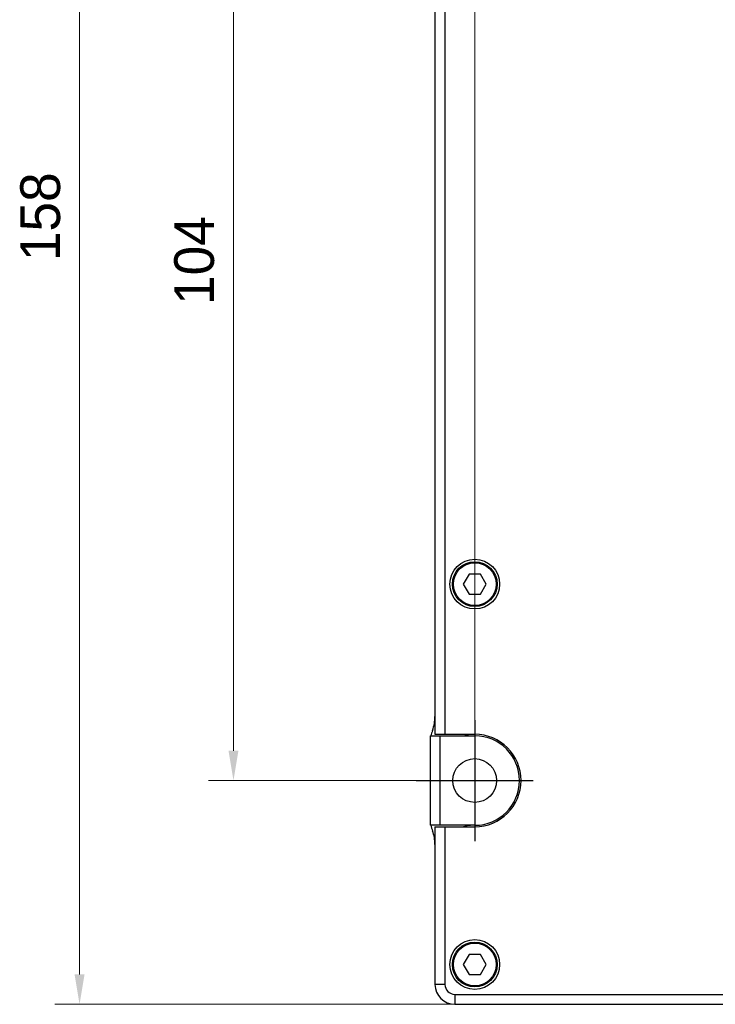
# Model space of a CAD drawing. Header units: millimetres. Extents: x 120 to 620, y 160 to 517.
# Tile 4 of 16: x 249 to 319, y 297 to 396. Entities that reach past the tile are written whole.
import ezdxf

# ---------------------------------------------------------------- set-up
doc = ezdxf.new("R2010")
doc.units = ezdxf.units.MM
doc.header["$LTSCALE"] = 46.255
doc.header["$PDMODE"] = 3
doc.header["$PDSIZE"] = 8
doc.layers.get('0').update_dxf_attribs({"linetype": 'CONTINUOUS'})
doc.layers.get('Defpoints').update_dxf_attribs({"linetype": 'CONTINUOUS'})
doc.layers.add('00-LINE-LASER-SCANNERDIMENSION', color=7, linetype='CONTINUOUS')
doc.layers.add('00_COMPONENTS', color=7, linetype='CONTINUOUS')
doc.styles.add('尺寸值样式', font='兰亭黑 GBK.TTF', dxfattribs={"height": 4})
doc.dimstyles.new('1直线标注', dxfattribs={"dimtxt": 4, "dimasz": 3, "dimexe": 2.5, "dimexo": 0, "dimtad": 1, "dimdec": 1, "dimdsep": 46, "dimtxsty": '尺寸值样式', "dimcen": 0, "dimclrd": 8, "dimclre": 8, "dimclrt": 7, "dimadec": 0, "dimazin": 0, "dimtp": 0.001, "dimtm": 0.001, "dimtfac": 1, "dimtdec": 1, "dimtmove": 0, "dimatfit": 0, "dimldrblk": '_FILLED', "dimfxl": 1, "dimtolj": 1, "dimlwd": 15, "dimlwe": 15, "dimarcsym": 0})

# ---------------------------------------------------------------- blocks, each defined once
blk = doc.blocks.new('*D2')
at = {"layer": '00-LINE-LASER-SCANNERDIMENSION', "color": 8, "lineweight": 15}
for p, q in [((317.209, 455.367), (252.119, 455.367)), ((254.619, 452.367), (254.619, 300.367)), ((292.362, 297.367), (252.119, 297.367))]:
    blk.add_line(p, q, dxfattribs=at)
at = {"layer": '00-LINE-LASER-SCANNERDIMENSION', "color": 8}
for points in [[(255.119, 452.367), (254.119, 452.367), (254.619, 455.367)], [(254.119, 300.367), (255.119, 300.367), (254.619, 297.367)]]:
    blk.add_solid(points, dxfattribs=at)
at = {"layer": 'Defpoints', "color": 0}
for p in [(317.209, 455.367), (254.619, 297.367), (292.362, 297.367)]:
    blk.add_point(p, dxfattribs=at)
at = {"layer": '00-LINE-LASER-SCANNERDIMENSION', "color": 7, "lineweight": 30, "insert": (248.66, 376.555), "char_height": 4, "attachment_point": 2, "rotation": 90, "line_spacing_factor": 0.9, "style": '尺寸值样式'}
blk.add_mtext('\\A1;158', dxfattribs=at)
blk = doc.blocks.new('_FILLED')
at = {"color": 0, "linetype": 'ByBlock'}
blk.add_solid([(0, 0), (-1, 0.167), (-1, -0.167)], dxfattribs=at)
blk = doc.blocks.new('*D4')
at = {"layer": '00-LINE-LASER-SCANNERDIMENSION', "color": 8, "lineweight": 15}
for p, q in [((294.362, 423.867), (267.597, 423.867)), ((270.097, 420.867), (270.097, 322.867)), ((294.362, 319.867), (267.597, 319.867))]:
    blk.add_line(p, q, dxfattribs=at)
at = {"layer": '00-LINE-LASER-SCANNERDIMENSION', "color": 8}
for points in [[(270.597, 420.867), (269.597, 420.867), (270.097, 423.867)], [(269.597, 322.867), (270.597, 322.867), (270.097, 319.867)]]:
    blk.add_solid(points, dxfattribs=at)
at = {"layer": 'Defpoints', "color": 0}
for p in [(294.362, 423.867), (270.097, 319.867), (294.362, 319.867)]:
    blk.add_point(p, dxfattribs=at)
at = {"layer": '00-LINE-LASER-SCANNERDIMENSION', "color": 7, "lineweight": 30, "insert": (264.139, 372.148), "char_height": 4, "attachment_point": 2, "rotation": 90, "line_spacing_factor": 0.9, "style": '尺寸值样式'}
blk.add_mtext('\\A1;104', dxfattribs=at)
blk = doc.blocks.new('*D5')
at = {"layer": '00-LINE-LASER-SCANNERDIMENSION', "color": 8, "lineweight": 15}
for p, q in [((294.362, 319.867), (294.362, 467.439)), ((378.862, 423.867), (378.862, 467.439)), ((297.362, 464.939), (375.862, 464.939))]:
    blk.add_line(p, q, dxfattribs=at)
at = {"layer": '00-LINE-LASER-SCANNERDIMENSION', "color": 8}
for points in [[(297.362, 465.439), (297.362, 464.439), (294.362, 464.939)], [(375.862, 464.439), (375.862, 465.439), (378.862, 464.939)]]:
    blk.add_solid(points, dxfattribs=at)
at = {"layer": 'Defpoints', "color": 0}
for p in [(378.862, 464.939), (378.862, 423.867), (294.362, 319.867)]:
    blk.add_point(p, dxfattribs=at)
at = {"layer": '00-LINE-LASER-SCANNERDIMENSION', "color": 7, "lineweight": 30, "insert": (336.453, 470.897), "char_height": 4, "attachment_point": 2, "line_spacing_factor": 0.9, "style": '尺寸值样式'}
blk.add_mtext('\\A1;84.5', dxfattribs=at)

msp = doc.modelspace()

# ---------------------------------------------------------------- linework, layer by layer
for p, q in [((294.362, 325.95), (294.362, 313.784)), ((288.485, 319.867), (300.238, 319.867))]:
    msp.add_line(p, q)
at = {"layer": '00_COMPONENTS', "color": 7}
for p, q in [((290.362, 419.217), (290.362, 324.517)), ((291.362, 419.217), (291.362, 324.517)), ((293.784, 340.617), (293.207, 339.617)), ((294.939, 340.617), (293.784, 340.617)), ((295.516, 339.617), (294.939, 340.617)), ((293.207, 339.617), (293.784, 338.617)), ((294.939, 338.617), (295.516, 339.617)), ((293.784, 338.617), (294.939, 338.617)), ((289.862, 324.367), (294.362, 324.367)), ((289.862, 324.367), (289.862, 315.367)), ((290.362, 324.517), (294.362, 324.517)), ((290.862, 324.367), (290.862, 315.367)), ((294.362, 315.367), (289.862, 315.367)), ((290.362, 315.217), (294.362, 315.217)), ((290.362, 315.217), (290.362, 299.367)), ((291.362, 315.217), (291.362, 299.367)), ((293.784, 302.367), (293.207, 301.367)), ((294.939, 302.367), (293.784, 302.367)), ((295.516, 301.367), (294.939, 302.367)), ((293.207, 301.367), (293.784, 300.367)), ((294.939, 300.367), (295.516, 301.367)), ((293.784, 300.367), (294.939, 300.367)), ((292.362, 298.367), (380.862, 298.367)), ((292.362, 297.367), (380.862, 297.367))]:
    msp.add_line(p, q, dxfattribs=at)
at = {"layer": '00_COMPONENTS', "color": 4}
for p, q in [((291.362, 299.367), (290.362, 299.367)), ((292.362, 298.367), (292.362, 297.367))]:
    msp.add_line(p, q, dxfattribs=at)
at = {"layer": '00_COMPONENTS'}
for centre, radius in [((294.362, 339.617), 2.5), ((294.362, 339.617), 2.25), ((294.362, 339.617), 2.15), ((294.362, 301.367), 2.5), ((294.362, 301.367), 2.25), ((294.362, 301.367), 2.15)]:
    msp.add_circle(centre, radius, dxfattribs=at)
at = {"layer": '00_COMPONENTS', "color": 7}
msp.add_circle((294.362, 319.867), 2.2, dxfattribs=at)
for centre, radius, start, end in [((286.362, 326.304), 4, 339.63587, 360), ((293.862, 323.52), 4, 159.63587, 167.76935), ((294.162, 327.367), 3, 251.98167, 270), ((294.362, 319.867), 4.65, 270, 90), ((294.362, 319.867), 4.5, 270, 90), ((293.862, 316.215), 4, 192.23065, 200.36413), ((286.362, 313.431), 4, 0, 20.36413), ((294.162, 312.367), 3, 90, 108.01833), ((292.362, 299.367), 2, 180, 270), ((292.362, 299.367), 1, 180, 270)]:
    msp.add_arc(centre, radius, start, end, dxfattribs=at)

# ---------------------------------------------------------------- dimensions: what is measured, and where the dimension line sits
at = {"layer": '00-LINE-LASER-SCANNERDIMENSION', "color": 7, "linetype": 'Continuous', "lineweight": 30}
dim = msp.add_linear_dim(base=(378.862, 464.939), p1=(294.362, 319.867), p2=(378.862, 423.867), dimstyle='1直线标注', override={"dimtxsty": '尺寸值样式', "dimldrblk": '_FILLED'}, dxfattribs=at)
dim.commit()
dim.dimension.update_dxf_attribs({"geometry": '*D5', "text_midpoint": (336.453, 464.939), "dimtype": 160})
for base, p1, p2, picture, middle in [((254.619, 297.367), (317.209, 455.367), (292.362, 297.367), '*D2', (254.619, 376.555)), ((270.097, 319.867), (294.362, 423.867), (294.362, 319.867), '*D4', (270.097, 372.148))]:
    dim = msp.add_linear_dim(base=base, p1=p1, p2=p2, angle=270, dimstyle='1直线标注', override={"dimtxsty": '尺寸值样式', "dimldrblk": '_FILLED'}, dxfattribs=at)
    dim.commit()
    dim.dimension.update_dxf_attribs({"geometry": picture, "text_midpoint": middle, "dimtype": 160})

doc.saveas('drawing.dxf')
